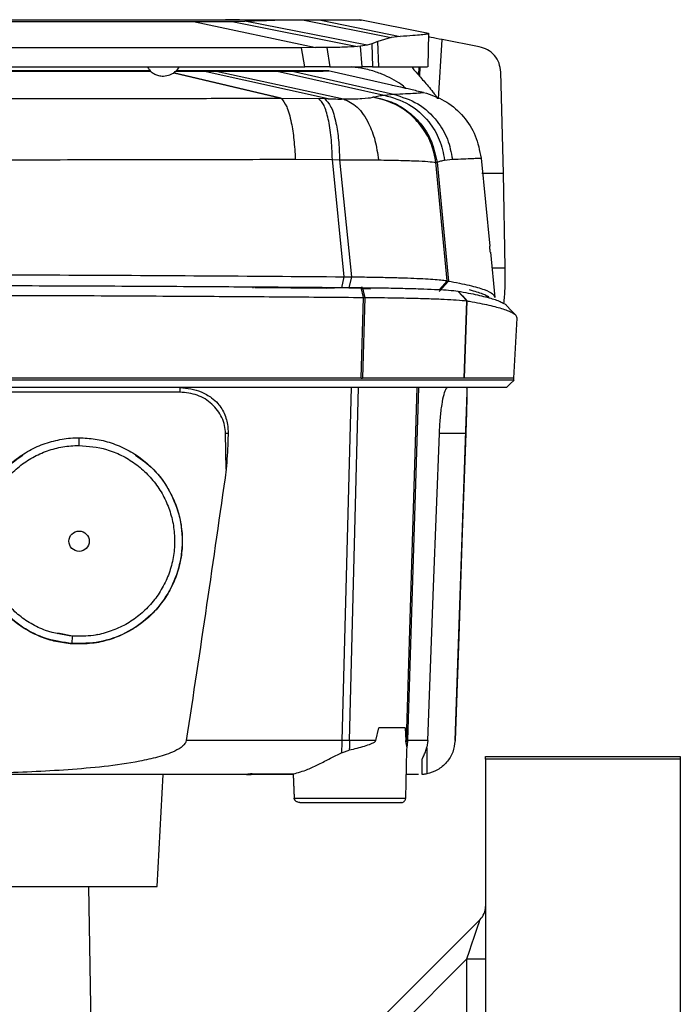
# Model space of a CAD drawing. Header units: millimetres. Extents: x 15 to 415, y 5 to 292.
# Tile 17 of 30: x 197 to 211, y 161 to 182. Entities that reach past the tile are written whole.
import ezdxf

# ---------------------------------------------------------------- set-up
doc = ezdxf.new("R2010")
doc.units = ezdxf.units.MM

msp = doc.modelspace()

# ---------------------------------------------------------------- linework, layer by layer
at = {"color": 7, "linetype": 'Continuous', "lineweight": 25}
for p, q in [((200.386, 181.875), (200.3844, 181.875)), ((200.386, 181.875), (201.2202, 181.8747)), ((200.5288, 181.8342), (203.1636, 181.2736)), ((201.1123, 181.8331), (200.5289, 181.833)), ((201.1118, 181.8348), (201.3651, 181.8363)), ((201.5174, 181.8747), (201.2202, 181.8747)), ((201.3651, 181.8363), (201.6361, 181.8421)), ((201.3651, 181.8363), (204.0648, 181.2994)), ((204.2715, 181.3262), (201.6361, 181.8421)), ((202.9156, 181.8652), (204.7932, 181.4894)), ((203.2697, 181.8656), (204.9805, 181.5151)), ((203.4033, 181.8689), (203.408, 181.8688)), ((205.5917, 181.5769), (204.1141, 181.8735)), ((204.505, 181.4052), (204.3695, 181.3525)), ((204.7932, 181.4894), (204.505, 181.4052)), ((204.5264, 180.8581), (204.505, 181.4052)), ((204.9805, 181.5151), (204.7932, 181.4894)), ((205.5882, 180.8577), (205.603, 181.5841)), ((205.888, 181.4474), (205.8874, 181.4475)), ((206.6889, 181.2926), (205.888, 181.4474)), ((203.1616, 181.2736), (202.8578, 181.2725)), ((202.9265, 180.8572), (202.8578, 181.2725)), ((203.4011, 181.2749), (203.1636, 181.2736)), ((203.4011, 181.2749), (203.4673, 180.8572)), ((204.1272, 181.3055), (204.0648, 181.2994)), ((204.2715, 181.3262), (204.1272, 181.3055)), ((204.1632, 180.8575), (204.1272, 181.3055)), ((204.3695, 181.3525), (204.2715, 181.3262)), ((204.3695, 181.3525), (204.3898, 180.8578)), ((200.1469, 180.7673), (200.7397, 180.7673)), ((200.1472, 180.7675), (200.4113, 180.7675)), ((200.3078, 180.776), (200.1565, 180.7761)), ((200.587, 180.7759), (200.3327, 180.776)), ((200.4113, 180.7675), (200.6907, 180.7675)), ((200.6473, 180.7762), (200.9271, 180.7761)), ((200.6907, 180.7675), (200.6951, 180.7675)), ((203.4278, 180.1687), (200.7397, 180.7673)), ((201.0198, 180.7673), (200.7397, 180.7673)), ((201.0198, 180.7673), (203.7618, 180.1661)), ((202.2713, 180.7681), (202.2713, 180.7681)), ((202.3336, 180.7675), (204.6361, 180.2506)), ((202.6651, 180.7679), (204.8426, 180.2672)), ((203.4673, 180.8572), (202.9265, 180.8572)), ((204.7973, 180.465), (203.4332, 180.7737)), ((204.3898, 180.8578), (204.1632, 180.8575)), ((204.3898, 180.8578), (204.5264, 180.8581)), ((207.2111, 178.5667), (207.1533, 180.7461)), ((205.3827, 180.6779), (205.3976, 180.6611)), ((202.4136, 180.1815), (202.4155, 180.1816)), ((202.4155, 180.1816), (203.2307, 180.1734)), ((203.3564, 180.1703), (203.2307, 180.1734)), ((204.4126, 180.2074), (204.3922, 180.2021)), ((204.6361, 180.2506), (204.8426, 180.2672)), ((205.4874, 180.3062), (205.5525, 180.2899)), ((202.7229, 178.8666), (203.5233, 178.8579)), ((203.7779, 176.3308), (203.5233, 178.8579)), ((203.5233, 178.8579), (203.6793, 178.8555)), ((203.6793, 178.8555), (203.9326, 176.3298)), ((205.9426, 178.8473), (206.1103, 178.8661)), ((206.7273, 178.8918), (206.9137, 176.9915)), ((205.7553, 178.8012), (205.7791, 178.8025)), ((206.0004, 176.2438), (205.7553, 178.8012)), ((205.7791, 178.8025), (206.0243, 176.2394)), ((207.2501, 176.5229), (207.2111, 178.5665)), ((206.9211, 176.8601), (206.9249, 176.8956)), ((207.0311, 175.8825), (206.9367, 176.8616)), ((203.7291, 176.0952), (203.7779, 176.3308)), ((203.7779, 176.3308), (203.9326, 176.3298)), ((203.9326, 176.3298), (203.8741, 176.0938)), ((201.8508, 176.0978), (203.4048, 176.0852)), ((203.5693, 176.0839), (203.4048, 176.0852)), ((203.8741, 176.0938), (203.7291, 176.0952)), ((203.8741, 176.0938), (204.1672, 176.0891)), ((204.1931, 175.8858), (204.145, 176.0969)), ((204.1671, 176.076), (204.3458, 176.073)), ((206.0243, 176.2394), (205.8281, 176.0154)), ((206.0004, 176.2438), (206.0243, 176.2394)), ((204.1415, 174.1431), (204.1931, 175.8858)), ((204.2206, 175.8855), (204.1701, 174.1431)), ((206.4214, 175.8122), (206.2247, 176.0216)), ((206.8497, 175.8916), (206.8478, 175.9206)), ((206.8957, 175.8936), (206.8942, 175.9011)), ((206.3632, 174.1431), (206.4214, 175.8122)), ((206.4235, 175.8119), (206.3653, 174.1431)), ((207.438, 174.1431), (207.5059, 175.4357)), ((204.1415, 174.1431), (204.1701, 174.1431)), ((206.3632, 174.1431), (206.3653, 174.1431)), ((207.438, 174.1025), (207.438, 174.1431)), ((200.2367, 173.8422), (196.3906, 173.8422)), ((206.1681, 166.33), (206.4303, 173.8411)), ((206.4255, 173.8413), (206.429, 173.9419)), ((201.2332, 172.18), (201.2191, 172.9519)), ((198.0607, 172.6959), (198.0607, 172.8586)), ((197.9204, 168.5772), (197.6005, 168.6402)), ((197.5974, 168.6246), (197.5978, 168.6245)), ((197.9095, 168.4184), (197.9204, 168.5772)), ((198.4684, 168.6129), (198.434, 168.6107)), ((198.4681, 168.6128), (198.4684, 168.6129)), ((204.4561, 166.3303), (204.523, 166.5981)), ((205.0938, 166.5981), (204.523, 166.5981)), ((205.0938, 166.5981), (205.104, 166.3304)), ((203.8945, 166.3305), (203.7346, 166.33)), ((205.1129, 166.3304), (205.1431, 166.33)), ((205.5797, 166.33), (205.5605, 166.187)), ((206.1681, 166.33), (206.1676, 166.33)), ((205.1026, 165.0864), (205.1284, 166.1218)), ((205.1262, 166.1935), (205.1217, 166.122)), ((206.8236, 165.9828), (211.0236, 165.9828)), ((206.8236, 165.928), (206.8236, 165.9828)), ((211.0236, 165.928), (206.8236, 165.928)), ((206.8236, 165.928), (206.8236, 129.0375)), ((211.0236, 165.9828), (211.0236, 165.928)), ((211.0236, 165.928), (211.0236, 129.0375)), ((199.745, 163.1768), (199.8716, 165.5921)), ((201.6767, 165.5921), (201.6831, 165.5921)), ((202.6788, 165.5921), (201.7691, 165.5921)), ((201.7693, 165.6068), (201.7692, 165.5921)), ((201.7937, 165.6075), (202.6782, 165.6059)), ((202.6768, 165.5921), (202.6974, 165.0864)), ((202.6782, 165.6059), (202.6994, 165.0864)), ((183.9022, 163.1768), (199.745, 163.1768)), ((198.3236, 160.1828), (198.2713, 163.1768)), ((201.3226, 157.0817), (206.7064, 162.4656)), ((206.4236, 161.6171), (202.0898, 157.2833)), ((206.4236, 158.8972), (206.4236, 161.6171)), ((206.4236, 161.6171), (206.8236, 161.6171))]:
    msp.add_line(p, q, dxfattribs=at)
at = {"color": 8, "linetype": 'Continuous', "lineweight": 25}
for p, q in [((205.8106, 180.172), (205.8874, 181.4475)), ((200.585, 180.7675), (200.587, 180.7759)), ((200.6136, 180.7675), (200.6157, 180.7759)), ((205.3827, 180.6779), (205.3946, 180.8612)), ((205.4106, 180.8613), (205.3976, 180.6611)), ((202.4136, 180.1815), (200.1001, 180.7326)), ((200.1005, 180.7328), (202.4155, 180.1816)), ((206.742, 178.5668), (207.2111, 178.5667)), ((206.9693, 176.5229), (207.2501, 176.5229)), ((205.8349, 176.0544), (206.0004, 176.2438)), ((203.7346, 166.33), (203.9312, 173.9419)), ((203.8945, 166.3305), (204.0864, 173.9419)), ((205.3443, 173.9419), (205.1129, 166.3304)), ((205.3789, 173.9419), (205.1431, 166.33)), ((206.3982, 172.9527), (205.8302, 172.9527)), ((205.5604, 166.1656), (205.5555, 165.6074)), ((202.6994, 165.0864), (205.1026, 165.0864))]:
    msp.add_line(p, q, dxfattribs=at)
at = {"color": 7, "linetype": 'Continuous', "lineweight": 25, "flags": 128}
for points in [[(204.1708, 176.0966), (204.1957, 175.9911), (204.2206, 175.8855)], [(206.2266, 176.0213), (206.3251, 175.9166), (206.4235, 175.8119)], [(207.4779, 175.4998), (207.377, 175.606), (207.2761, 175.7122)], [(207.277, 173.9419), (207.358, 174.0229), (207.4391, 174.1039)], [(205.5797, 166.33), (205.705, 169.6414), (205.8302, 172.9527)], [(206.3982, 172.9527), (206.3238, 170.815), (206.2457, 168.5725), (206.1676, 166.33)], [(206.4236, 161.6171), (206.4788, 161.7826), (206.5318, 161.9418), (206.5807, 162.0885), (206.6236, 162.2171), (206.6588, 162.3226), (206.6849, 162.401), (206.701, 162.4493), (206.7064, 162.4656)]]:
    msp.add_lwpolyline(points, dxfattribs=at)
at = {"color": 7, "linetype": 'Continuous', "lineweight": 25}
msp.add_arc((206.4236, 162.7485), 0.4, 315, 0, dxfattribs=at)
msp.add_ellipse((198.0607, 170.6268), major_axis=(0, 0.2194), ratio=0.9999619, dxfattribs=at)
for points, knots in [([(191.2692, 181.8756), (192.0616, 181.8754), (193.6463, 181.8752), (196.0169, 181.8747), (198.3743, 181.8742), (200.0167, 181.8738), (200.9579, 181.8736), (201.1243, 181.8735), (201.2078, 181.8735)], [0, 0, 0, 0, 0.2372753, 0.4745278, 0.7117834, 0.9489765, 0.9743927, 1, 1, 1, 1]), ([(200.5289, 181.833), (199.8205, 181.8324), (198.4536, 181.8313), (196.4591, 181.8298), (194.6083, 181.8286), (192.9042, 181.8277), (191.8177, 181.8276), (191.2998, 181.8276)], [0, 0, 0, 0, 0.2327957, 0.4491893, 0.6491853, 0.8327877, 1, 1, 1, 1]), ([(191.32, 181.8767), (192.3328, 181.8766), (194.3588, 181.8763), (197.3881, 181.8757), (199.3856, 181.8752), (200.3844, 181.875)], [0, 0, 0, 0, 0.3332577, 0.6666109, 1, 1, 1, 1]), ([(201.2078, 181.8735), (201.3158, 181.8735), (201.5321, 181.8734), (201.9142, 181.8733), (202.3295, 181.8731), (202.715, 181.8727), (202.9209, 181.8725), (203.0167, 181.8723), (203.0594, 181.8722), (203.076, 181.8721), (203.0842, 181.8721)], [0, 0, 0, 0, 0.11191231, 0.22409349, 0.42071428, 0.6174471, 0.81364301, 0.87633473, 0.93900386, 1, 1, 1, 1]), ([(201.5174, 181.8747), (201.6562, 181.8746), (201.9342, 181.8745), (202.3113, 181.8744), (202.6487, 181.8742), (202.8235, 181.874), (202.9112, 181.8739)], [0, 0, 0, 0, 0.2494863, 0.4996588, 0.7488542, 1, 1, 1, 1]), ([(202.4013, 181.865), (202.3233, 181.8625), (202.1707, 181.8577), (201.912, 181.8502), (201.7276, 181.8448), (201.6361, 181.8421)], [0, 0, 0, 0, 0.3453427, 0.6754298, 1, 1, 1, 1]), ([(203.019, 181.8656), (203.0041, 181.8656), (202.9743, 181.8655), (202.8698, 181.8653), (202.6957, 181.8651), (202.4994, 181.865), (202.4013, 181.865)], [0, 0, 0, 0, 0.1889117, 0.3793641, 0.6898842, 1, 1, 1, 1]), ([(202.9156, 181.8652), (202.8407, 181.8652), (202.6913, 181.8651), (202.4978, 181.865), (202.4013, 181.865)], [0, 0, 0, 0, 0.5013704, 1, 1, 1, 1]), ([(202.9112, 181.8739), (202.9879, 181.8739), (203.1414, 181.8737), (203.2237, 181.8735), (203.2649, 181.8735)], [0, 0, 0, 0, 0.4999573, 1, 1, 1, 1]), ([(203.2697, 181.8656), (203.2286, 181.8655), (203.1464, 181.8654), (202.9926, 181.8653), (202.9156, 181.8652)], [0, 0, 0, 0, 0.499942, 1, 1, 1, 1]), ([(203.408, 181.8688), (203.3979, 181.8685), (203.3775, 181.8678), (203.2858, 181.867), (203.2008, 181.8665), (203.1468, 181.8662), (203.0869, 181.8659), (203.0417, 181.8657), (203.019, 181.8656)], [0, 0, 0, 0, 0.31325353, 0.62632823, 0.71962156, 0.81288605, 0.90613331, 1, 1, 1, 1]), ([(203.0842, 181.8721), (203.0855, 181.8721), (203.1023, 181.872), (203.1318, 181.8719), (203.1721, 181.8716), (203.2714, 181.8711), (203.3217, 181.8705), (203.3648, 181.8701)], [0, 0, 0, 0, 0.0096374, 0.1197068, 0.2297472, 0.3397654, 1, 1, 1, 1]), ([(203.2649, 181.8735), (203.4366, 181.873), (203.7802, 181.8721), (204.033, 181.871), (204.0681, 181.8703), (204.0787, 181.8702)], [0, 0, 0, 0, 0.41135121, 0.8231894, 1, 1, 1, 1]), ([(204.132, 181.8694), (204.1328, 181.8694), (204.1669, 181.8689), (204.0542, 181.8681), (203.7939, 181.8668), (203.4444, 181.866), (203.2697, 181.8656)], [0, 0, 0, 0, 0.0078877, 0.3386742, 0.6695245, 1, 1, 1, 1]), ([(205.5951, 181.5727), (205.5971, 181.5719), (205.6043, 181.5693), (205.5546, 181.5614), (205.4457, 181.5491), (205.2657, 181.5338), (205.0782, 181.5215), (204.9805, 181.5151)], [0, 0, 0, 0, 0.0837118, 0.2975732, 0.5107726, 0.7449708, 1, 1, 1, 1]), ([(205.8874, 181.4475), (205.8021, 181.464), (205.6959, 181.4846), (205.6169, 181.5013), (205.6014, 181.5046)], [0, 0, 0, 0, 0.80292465, 1, 1, 1, 1]), ([(202.8578, 181.2725), (201.9278, 181.2719), (200.0544, 181.2706), (197.1865, 181.2695), (194.2652, 181.269), (192.2987, 181.2691), (191.3102, 181.2691)], [0, 0, 0, 0, 0.2450661, 0.4936995, 0.745491, 1, 1, 1, 1]), ([(204.0648, 181.2994), (203.9713, 181.2928), (203.7844, 181.2795), (203.5289, 181.2764), (203.4011, 181.2749)], [0, 0, 0, 0, 0.500339, 1, 1, 1, 1]), ([(207.1533, 180.7461), (207.1451, 180.8113), (207.1288, 180.9403), (207.0251, 181.11), (206.8747, 181.2379), (206.7496, 181.2748), (206.6889, 181.2926)], [0, 0, 0, 0, 0.2635442, 0.5213778, 0.7681613, 1, 1, 1, 1]), ([(182.8951, 180.77), (183.0022, 180.7699), (183.6639, 180.7698), (184.8876, 180.7695), (186.5679, 180.7691), (188.2052, 180.7688), (189.7967, 180.7685), (190.8305, 180.7685), (191.3776, 180.7683), (191.4137, 180.7683), (191.7273, 180.7683), (192.5772, 180.7681), (193.9866, 180.768), (195.6736, 180.7678), (197.5528, 180.7677), (198.8574, 180.7676), (199.607, 180.7676)], [0, 0, 0, 0, 0.0194453, 0.1201513, 0.2208574, 0.3214956, 0.4133054, 0.5052182, 0.5060115, 0.510961, 0.5116732, 0.561986, 0.662692, 0.7633981, 0.8640363, 1, 1, 1, 1]), ([(199.5968, 180.7762), (199.5566, 180.7762), (198.9616, 180.7763), (197.8048, 180.7766), (196.1246, 180.777), (194.4914, 180.7773), (192.9081, 180.7775), (191.8825, 180.7778), (191.3401, 180.7778), (191.3043, 180.7778), (190.9912, 180.7779), (190.1413, 180.7779), (188.7321, 180.7781), (187.0448, 180.7783), (185.3682, 180.7784), (183.9873, 180.7785), (183.1711, 180.7785), (182.9044, 180.7786)], [0, 0, 0, 0, 0.007307, 0.1081384, 0.2089698, 0.3097337, 0.4009287, 0.4922239, 0.4930176, 0.4978957, 0.4986094, 0.548985, 0.6498164, 0.7506478, 0.8514117, 0.9514593, 1, 1, 1, 1]), ([(191.2452, 180.8582), (192.2277, 180.858), (194.1927, 180.8578), (197.1293, 180.8575), (200.0484, 180.8573), (201.9671, 180.8573), (202.9265, 180.8572)], [0, 0, 0, 0, 0.2500481, 0.5000915, 0.7500477, 1, 1, 1, 1]), ([(199.5966, 180.7764), (199.117, 180.7765), (198.0687, 180.7768), (196.1734, 180.7772), (193.9091, 180.7776), (192.2152, 180.7779), (191.3671, 180.778)], [0, 0, 0, 0, 0.1763605, 0.3855326, 0.6923251, 1, 1, 1, 1]), ([(191.4419, 180.7681), (192.3927, 180.768), (194.2949, 180.7677), (197.023, 180.7675), (198.7844, 180.7674), (199.6073, 180.7673)], [0, 0, 0, 0, 0.3474856, 0.6951344, 1, 1, 1, 1]), ([(199.5334, 180.8603), (199.5472, 180.8365), (199.5784, 180.7828), (199.6498, 180.7263), (199.7332, 180.6832), (199.8106, 180.6628), (199.8622, 180.6614), (199.8816, 180.6608)], [0, 0, 0, 0, 0.19466, 0.4392269, 0.6332475, 0.8617829, 1, 1, 1, 1]), ([(199.8816, 180.6608), (199.929, 180.6662), (199.9961, 180.6739), (200.0868, 180.7176), (200.1561, 180.7712), (200.2067, 180.8234), (200.2209, 180.8576), (200.2215, 180.8593)], [0, 0, 0, 0, 0.3446172, 0.4886831, 0.7293849, 0.986937, 1, 1, 1, 1]), ([(200.6473, 180.7762), (200.55, 180.7762), (200.3866, 180.7762), (200.2229, 180.7763), (200.1567, 180.7763)], [0, 0, 0, 0, 0.5953094, 1, 1, 1, 1]), ([(200.3327, 180.776), (200.3306, 180.776), (200.3264, 180.776), (200.3181, 180.776), (200.312, 180.776), (200.3078, 180.776)], [0, 0, 0, 0, 0.2516771, 0.5033253, 1, 1, 1, 1]), ([(200.6157, 180.7759), (200.6133, 180.7759), (200.6084, 180.7759), (200.5989, 180.7759), (200.5917, 180.7759), (200.587, 180.7759)], [0, 0, 0, 0, 0.2541496, 0.5082851, 1, 1, 1, 1]), ([(202.1934, 180.7749), (202.1576, 180.775), (202.0862, 180.7751), (201.9117, 180.7753), (201.6921, 180.7755), (201.4305, 180.7756), (201.1339, 180.7758), (200.8575, 180.7759), (200.6805, 180.7759), (200.6157, 180.7759)], [0, 0, 0, 0, 0.1520389, 0.3040778, 0.4561162, 0.6081552, 0.7601947, 0.9122346, 1, 1, 1, 1]), ([(200.6951, 180.7675), (200.8066, 180.7675), (201.0298, 180.7675), (201.3406, 180.7676), (201.6218, 180.7676), (201.8658, 180.7677), (202.0634, 180.7678), (202.1976, 180.768), (202.2503, 180.7681), (202.2713, 180.7681)], [0, 0, 0, 0, 0.1501008, 0.3002015, 0.4503024, 0.6004034, 0.7505041, 0.9006048, 1, 1, 1, 1]), ([(202.2484, 180.7754), (202.1097, 180.7755), (201.8322, 180.7758), (201.3498, 180.776), (201.0363, 180.7761), (200.9271, 180.7761)], [0, 0, 0, 0, 0.3945882, 0.7891757, 1, 1, 1, 1]), ([(201.0198, 180.7673), (201.2228, 180.7673), (201.6289, 180.7673), (202.0644, 180.7674), (202.2641, 180.7675), (202.3336, 180.7675)], [0, 0, 0, 0, 0.3946259, 0.789252, 1, 1, 1, 1]), ([(202.1997, 180.7749), (202.1992, 180.7749), (202.1981, 180.7749), (202.196, 180.7749), (202.1944, 180.7749), (202.1934, 180.7749)], [0, 0, 0, 0, 0.2575785, 0.5151644, 1, 1, 1, 1]), ([(202.9836, 180.7721), (202.9409, 180.7724), (202.8553, 180.773), (202.5932, 180.774), (202.3308, 180.7746), (202.1997, 180.7749)], [0, 0, 0, 0, 0.3332079, 0.6667921, 1, 1, 1, 1]), ([(202.5877, 180.775), (202.5582, 180.7751), (202.5046, 180.7752), (202.3874, 180.7753), (202.2949, 180.7754), (202.2484, 180.7754)], [0, 0, 0, 0, 0.3782654, 0.6870518, 1, 1, 1, 1]), ([(202.2713, 180.7681), (202.3365, 180.7682), (202.5324, 180.7687), (202.7798, 180.7694), (202.9599, 180.7703), (203.0356, 180.7709), (203.0182, 180.7713), (203.0158, 180.7713)], [0, 0, 0, 0, 0.1363565, 0.4098043, 0.683252, 0.9566998, 1, 1, 1, 1]), ([(202.3336, 180.7675), (202.3884, 180.7676), (202.4881, 180.7676), (202.5965, 180.7678), (202.6421, 180.7678), (202.6651, 180.7679)], [0, 0, 0, 0, 0.3782886, 0.6870538, 1, 1, 1, 1]), ([(203.4436, 180.7713), (203.4225, 180.7717), (203.3798, 180.7725), (203.0959, 180.7737), (202.7575, 180.7746), (202.5877, 180.775)], [0, 0, 0, 0, 0.3279127, 0.6627595, 1, 1, 1, 1]), ([(202.6651, 180.7679), (202.8231, 180.7683), (203.1404, 180.769), (203.3988, 180.7701), (203.4279, 180.7709), (203.4422, 180.7713)], [0, 0, 0, 0, 0.3359478, 0.6742283, 1, 1, 1, 1]), ([(203.4673, 180.8572), (203.6087, 180.8573), (203.8906, 180.8573), (204.0725, 180.8574), (204.1632, 180.8575)], [0, 0, 0, 0, 0.5012722, 1, 1, 1, 1]), ([(205.1076, 180.3921), (205.0715, 180.4241), (204.9766, 180.5085), (204.8006, 180.6045), (204.6216, 180.691), (204.4591, 180.7508), (204.3185, 180.7934), (204.1808, 180.8248), (204.0547, 180.8462), (203.9799, 180.8538), (203.9446, 180.8574)], [0, 0, 0, 0, 0.1038084, 0.2735173, 0.4603384, 0.5684979, 0.6865981, 0.8146658, 0.912541, 1, 1, 1, 1]), ([(204.5264, 180.8581), (204.7188, 180.8586), (205.1035, 180.8597), (205.4338, 180.8613), (205.5937, 180.8626), (205.5723, 180.8634), (205.5665, 180.8636)], [0, 0, 0, 0, 0.2968166, 0.593754, 0.8905619, 1, 1, 1, 1]), ([(205.2498, 180.8599), (205.2492, 180.8535), (205.2479, 180.84), (205.2862, 180.7869), (205.3443, 180.7212), (205.3827, 180.6779)], [0, 0, 0, 0, 0.23736046, 0.49669357, 1, 1, 1, 1]), ([(205.3976, 180.6611), (205.459, 180.5918), (205.5511, 180.4879), (205.6742, 180.3375), (205.7357, 180.2578), (205.7647, 180.2147), (205.7791, 180.1883), (205.7804, 180.1735), (205.781, 180.1668)], [0, 0, 0, 0, 0.497773, 0.74679382, 0.87237764, 0.93609805, 0.97114042, 1, 1, 1, 1]), ([(205.4874, 180.3062), (205.3924, 180.3279), (205.2036, 180.3711), (204.9889, 180.4207), (204.8416, 180.4548), (204.8117, 180.4616), (204.7973, 180.4649)], [0, 0, 0, 0, 0.2596497, 0.515993, 0.7672231, 1, 1, 1, 1]), ([(195.9435, 180.178), (196.4874, 180.1782), (197.5752, 180.1785), (199.1979, 180.1793), (200.813, 180.1803), (201.8801, 180.1811), (202.4136, 180.1815)], [0, 0, 0, 0, 0.2499966, 0.4999917, 0.7499963, 1, 1, 1, 1]), ([(202.4155, 180.1816), (202.4572, 180.1337), (202.5407, 180.0379), (202.6344, 179.695), (202.6975, 179.2942), (202.7144, 179.0091), (202.7229, 178.8666)], [0, 0, 0, 0, 0.2797601, 0.5595231, 0.7797595, 1, 1, 1, 1]), ([(203.5233, 178.8579), (203.5167, 179.0206), (203.5037, 179.346), (203.4381, 179.7501), (203.3463, 180.054), (203.2692, 180.1336), (203.2307, 180.1734)], [0, 0, 0, 0, 0.2499987, 0.4999999, 0.7500012, 1, 1, 1, 1]), ([(203.3564, 180.1703), (203.4036, 180.1238), (203.498, 180.0308), (203.5981, 179.6881), (203.6609, 179.2858), (203.6731, 178.9989), (203.6793, 178.8555)], [0, 0, 0, 0, 0.2797567, 0.5595164, 0.7797567, 1, 1, 1, 1]), ([(203.4278, 180.1687), (203.4158, 180.1689), (203.3921, 180.1694), (203.3682, 180.17), (203.3564, 180.1703)], [0, 0, 0, 0, 0.5070623, 1, 1, 1, 1]), ([(203.4278, 180.1687), (203.486, 180.1676), (203.6025, 180.1656), (203.7086, 180.1659), (203.7618, 180.1661)], [0, 0, 0, 0, 0.49965101, 1, 1, 1, 1]), ([(203.7618, 180.1661), (203.9078, 180.1681), (204.1978, 180.1721), (204.3277, 180.1921), (204.3922, 180.2021)], [0, 0, 0, 0, 0.5035898, 1, 1, 1, 1]), ([(203.7618, 180.1661), (203.8637, 180.1193), (204.0676, 180.0257), (204.2981, 179.6829), (204.4536, 179.281), (204.4962, 178.9945), (204.5175, 178.8512)], [0, 0, 0, 0, 0.2797576, 0.5595192, 0.7797577, 1, 1, 1, 1]), ([(205.7553, 178.8012), (205.7293, 178.9302), (205.6771, 179.1883), (205.4854, 179.5385), (205.2077, 179.8497), (204.8382, 180.0986), (204.5409, 180.1676), (204.3922, 180.2021)], [0, 0, 0, 0, 0.1867509, 0.37349, 0.5602361, 0.780116, 1, 1, 1, 1]), ([(204.4126, 180.2074), (204.4492, 180.217), (204.5228, 180.2362), (204.5982, 180.2458), (204.6361, 180.2506)], [0, 0, 0, 0, 0.4962724, 1, 1, 1, 1]), ([(204.4126, 180.2074), (204.5397, 180.1796), (204.7938, 180.124), (205.1373, 179.925), (205.4411, 179.6386), (205.6824, 179.2589), (205.7468, 178.9546), (205.7791, 178.8025)], [0, 0, 0, 0, 0.1867509, 0.3734904, 0.5602366, 0.7801173, 1, 1, 1, 1]), ([(204.6361, 180.2506), (204.82, 180.1971), (205.1877, 180.0902), (205.5917, 179.7209), (205.8533, 179.2946), (205.9128, 178.9964), (205.9426, 178.8473)], [0, 0, 0, 0, 0.2797434, 0.5594915, 0.779744, 1, 1, 1, 1]), ([(204.8426, 180.2672), (204.9334, 180.2721), (205.1151, 180.2818), (205.305, 180.2932), (205.4389, 180.3019), (205.4713, 180.3047), (205.4874, 180.3062)], [0, 0, 0, 0, 0.2498246, 0.4997745, 0.7498454, 1, 1, 1, 1]), ([(204.8426, 180.2672), (205.0225, 180.2106), (205.3824, 180.0974), (205.7737, 179.7285), (206.0259, 179.3066), (206.0822, 179.0129), (206.1103, 178.8661)], [0, 0, 0, 0, 0.2797518, 0.5595085, 0.7797516, 1, 1, 1, 1]), ([(205.5525, 180.2899), (205.7015, 180.2354), (205.9982, 180.1268), (206.3624, 179.8012), (206.6342, 179.3832), (206.6961, 179.0567), (206.7273, 178.8918)], [0, 0, 0, 0, 0.2523552, 0.5024681, 0.7487264, 1, 1, 1, 1]), ([(192.8314, 178.8537), (193.6635, 178.854), (195.3279, 178.8546), (197.8125, 178.8573), (200.2829, 178.8611), (201.9096, 178.8647), (202.7229, 178.8666)], [0, 0, 0, 0, 0.24999865, 0.50000431, 0.75000725, 1, 1, 1, 1]), ([(203.6793, 178.8555), (203.8265, 178.8553), (204.1211, 178.8551), (204.3854, 178.8525), (204.5175, 178.8512)], [0, 0, 0, 0, 0.4998975, 1, 1, 1, 1]), ([(204.5175, 178.8512), (204.6662, 178.8489), (204.9644, 178.8444), (205.3207, 178.8326), (205.6018, 178.818), (205.7042, 178.8068), (205.7553, 178.8012)], [0, 0, 0, 0, 0.2483811, 0.4984712, 0.7490385, 1, 1, 1, 1]), ([(205.7791, 178.8025), (205.8071, 178.8119), (205.8631, 178.8308), (205.9161, 178.8418), (205.9426, 178.8473)], [0, 0, 0, 0, 0.500824, 1, 1, 1, 1]), ([(206.1103, 178.8661), (206.1944, 178.8694), (206.3626, 178.8761), (206.5415, 178.8839), (206.6714, 178.8897), (206.7087, 178.8911), (206.7273, 178.8918)], [0, 0, 0, 0, 0.2499972, 0.4999851, 0.7499855, 1, 1, 1, 1]), ([(206.9249, 176.8956), (206.9246, 176.897), (206.9239, 176.8999), (206.9218, 176.9162), (206.9197, 176.9341), (206.9178, 176.9513), (206.9157, 176.9707), (206.9144, 176.9845), (206.9137, 176.9915)], [0, 0, 0, 0, 0.23505735, 0.46623653, 0.59666703, 0.72782769, 0.86352157, 1, 1, 1, 1]), ([(207.2198, 175.7557), (207.2301, 175.8557), (207.252, 176.0668), (207.2507, 176.3656), (207.2501, 176.5229)], [0, 0, 0, 0, 0.4737633, 1, 1, 1, 1]), ([(191.4176, 176.3838), (192.458, 176.383), (194.5391, 176.3815), (197.6476, 176.3709), (200.7364, 176.3549), (202.7639, 176.3388), (203.7779, 176.3308)], [0, 0, 0, 0, 0.24990717, 0.49992972, 0.74991812, 1, 1, 1, 1]), ([(203.9326, 176.3298), (204.0596, 176.3284), (204.3137, 176.3258), (204.668, 176.3191), (204.9946, 176.3105), (205.286, 176.3), (205.5376, 176.2879), (205.7434, 176.2743), (205.9047, 176.2596), (205.9685, 176.249), (206.0004, 176.2438)], [0, 0, 0, 0, 0.1248058, 0.2498127, 0.374822, 0.4998364, 0.6248592, 0.7498928, 0.8749392, 1, 1, 1, 1]), ([(191.8236, 176.1493), (192.0231, 176.1492), (193.0205, 176.1491), (194.4167, 176.1473), (196.0087, 176.1435), (197.5977, 176.1383), (199.1812, 176.1312), (200.9321, 176.1211), (202.4588, 176.1108), (203.5829, 176.1015), (204.145, 176.0969)], [0, 0, 0, 0, 0.04809024, 0.24050017, 0.33668557, 0.43287093, 0.62528102, 0.72146637, 0.86073318, 1, 1, 1, 1]), ([(201.8109, 176.0973), (201.8105, 176.0973), (201.8077, 176.0972), (201.8048, 176.0969), (201.8032, 176.0965), (201.8052, 176.0961), (201.8098, 176.0958), (201.8121, 176.0957)], [0, 0, 0, 0, 0.037339, 0.2661326, 0.489522, 0.746202, 1, 1, 1, 1]), ([(204.1708, 176.0966), (204.1685, 176.0967), (204.1638, 176.0967), (204.1552, 176.0968), (204.1489, 176.0968), (204.145, 176.0969)], [0, 0, 0, 0, 0.2709765, 0.5419374, 1, 1, 1, 1]), ([(204.1708, 176.0966), (204.3627, 176.0945), (204.7056, 176.0906), (205.1465, 176.0809), (205.5063, 176.0701), (205.8049, 176.0571), (206.0707, 176.0411), (206.1688, 176.0287), (206.2247, 176.0216)], [0, 0, 0, 0, 0.192532, 0.3442496, 0.4959677, 0.6475211, 0.7990787, 1, 1, 1, 1]), ([(206.0243, 176.2394), (206.1834, 176.2088), (206.5018, 176.1476), (206.8098, 176.0551), (206.9994, 175.9664), (207.0159, 175.9087), (207.0236, 175.8818)], [0, 0, 0, 0, 0.2583123, 0.5166716, 0.7751392, 1, 1, 1, 1]), ([(191.8236, 175.9385), (192.0231, 175.9385), (193.0205, 175.9384), (194.4167, 175.9366), (196.0088, 175.9327), (197.5978, 175.9275), (199.1814, 175.9204), (200.9405, 175.9103), (202.4832, 175.8999), (203.6232, 175.8905), (204.1931, 175.8858)], [0, 0, 0, 0, 0.047903, 0.2395636, 0.3353745, 0.4311854, 0.622846, 0.7186568, 0.8593284, 1, 1, 1, 1]), ([(204.1931, 175.8858), (204.1983, 175.8857), (204.2074, 175.8856), (204.2166, 175.8855), (204.2206, 175.8855)], [0, 0, 0, 0, 0.5599955, 1, 1, 1, 1]), ([(204.2206, 175.8855), (204.4124, 175.8835), (204.766, 175.8798), (205.2298, 175.8706), (205.6198, 175.8601), (205.9454, 175.8476), (206.2456, 175.8319), (206.3564, 175.8195), (206.4214, 175.8122)], [0, 0, 0, 0, 0.1795661, 0.3310515, 0.4825366, 0.6340082, 0.7854803, 1, 1, 1, 1]), ([(206.2266, 176.0213), (206.2265, 176.0213), (206.2261, 176.0214), (206.2255, 176.0215), (206.225, 176.0216), (206.2247, 176.0216)], [0, 0, 0, 0, 0.2657966, 0.5316452, 1, 1, 1, 1]), ([(206.2266, 176.0213), (206.2657, 176.0146), (206.4609, 175.9808), (206.692, 175.9332), (206.958, 175.865), (207.1205, 175.8101), (207.2215, 175.7551), (207.2704, 175.727), (207.2748, 175.7127), (207.275, 175.7122)], [0, 0, 0, 0, 0.0663048, 0.3315866, 0.4642024, 0.7294841, 0.8621, 0.9947158, 1, 1, 1, 1]), ([(206.8954, 175.8936), (206.8946, 175.8941), (206.8849, 175.9004), (206.8635, 175.9124), (206.8304, 175.9297), (206.7721, 175.9557), (206.6777, 175.9902), (206.5625, 176.0233), (206.4923, 176.042), (206.4759, 176.0464)], [0, 0, 0, 0, 0.0102837, 0.1225194, 0.2355397, 0.3485878, 0.6313975, 0.9135918, 1, 1, 1, 1]), ([(206.4214, 175.8122), (206.4218, 175.8122), (206.4225, 175.8121), (206.4232, 175.812), (206.4235, 175.8119)], [0, 0, 0, 0, 0.5599908, 1, 1, 1, 1]), ([(206.4235, 175.8119), (206.4625, 175.8051), (206.6578, 175.7713), (206.8889, 175.7237), (207.1558, 175.6553), (207.3167, 175.6004), (207.4237, 175.5452), (207.4962, 175.4923), (207.499, 175.4531), (207.5008, 175.4278)], [0, 0, 0, 0, 0.0535618, 0.2678596, 0.3749882, 0.5892859, 0.6964146, 0.8035433, 1, 1, 1, 1]), ([(207.4357, 174.1029), (207.4362, 174.1029), (207.4386, 174.1029), (207.4034, 174.1029), (207.3326, 174.1029), (207.2364, 174.1029), (207.1041, 174.1029), (206.9355, 174.1029), (206.791, 174.1029), (206.6285, 174.1029), (206.4932, 174.1029), (206.4053, 174.1029), (206.3789, 174.1029), (206.3677, 174.1029), (206.3605, 174.1029), (206.338, 174.1029), (206.2685, 174.1029), (206.1108, 174.1029), (205.8467, 174.1029), (205.5121, 174.1029), (205.1225, 174.1029), (204.682, 174.1029), (204.3468, 174.1029), (204.0835, 174.1029), (203.6664, 174.1029), (202.9491, 174.1029), (201.6686, 174.1029), (200.0584, 174.1029), (198.4382, 174.1029), (196.8125, 174.1029), (195.5079, 174.1029), (194.2011, 174.1029), (193.2201, 174.1029), (191.9114, 174.1029), (190.6022, 174.1029), (189.2943, 174.1029), (187.9877, 174.1029), (186.3574, 174.1029), (184.7337, 174.1029), (183.1005, 174.1029), (181.7884, 174.1029), (180.4751, 174.1029), (179.8217, 174.1029), (179.4949, 174.1029)], [0, 0, 0, 0, 0.0113778, 0.0618137, 0.0870283, 0.112243, 0.1626788, 0.1878934, 0.2131081, 0.2383227, 0.2635374, 0.2698408, 0.2729925, 0.2737804, 0.2741744, 0.2757503, 0.2820591, 0.2947096, 0.3077269, 0.3203774, 0.3333947, 0.3460451, 0.3590625, 0.3606384, 0.3669418, 0.3921565, 0.4173712, 0.4678076, 0.5182439, 0.5434586, 0.5938949, 0.6191096, 0.6443243, 0.6695391, 0.7199754, 0.7451901, 0.7704048, 0.8208411, 0.8712775, 0.8964922, 0.9482051, 0.9740976, 1, 1, 1, 1]), ([(204.1415, 174.1431), (204.122, 174.1431), (203.2999, 174.1431), (201.6635, 174.1431), (199.2184, 174.1431), (196.7587, 174.1431), (194.293, 174.1431), (192.6463, 174.1431), (191.8236, 174.1431)], [0, 0, 0, 0, 0.0048436, 0.204227, 0.4039536, 0.6028323, 0.8015908, 1, 1, 1, 1]), ([(206.3632, 174.1431), (206.3311, 174.1431), (206.2658, 174.1431), (206.0981, 174.1431), (205.8779, 174.1431), (205.6043, 174.1431), (205.2867, 174.1431), (204.9345, 174.1431), (204.5614, 174.1431), (204.2993, 174.1431), (204.1701, 174.1431)], [0, 0, 0, 0, 0.1206503, 0.2449534, 0.3718169, 0.5000001, 0.6281835, 0.7550464, 0.8793496, 1, 1, 1, 1]), ([(207.4378, 174.1431), (207.4379, 174.1431), (207.4605, 174.1431), (207.3826, 174.1431), (207.1912, 174.1431), (206.8594, 174.1431), (206.5298, 174.1431), (206.3653, 174.1431)], [0, 0, 0, 0, 0.0006135, 0.2512584, 0.5015821, 0.751267, 1, 1, 1, 1]), ([(207.2755, 173.9419), (207.2691, 173.9419), (207.2593, 173.9419), (207.1743, 173.9419), (207.0398, 173.9419), (206.8354, 173.9419), (206.6305, 173.9419), (206.458, 173.9419), (206.2918, 173.9419), (206.1602, 173.9419), (205.9664, 173.9419), (205.7021, 173.9419), (205.3857, 173.9419), (205.0114, 173.9419), (204.6273, 173.9419), (204.2458, 173.9419), (203.7715, 173.9419), (202.9451, 173.9419), (201.2896, 173.9419), (199.3863, 173.9419), (197.472, 173.9419), (196.032, 173.9419), (194.5886, 173.9419), (193.143, 173.9419), (191.6964, 173.9419), (190.2499, 173.9419), (188.8046, 173.9419), (186.8806, 173.9419), (184.9631, 173.9419), (183.058, 173.9419), (181.4029, 173.9419), (180.2335, 173.9419), (179.5335, 173.9419)], [0, 0, 0, 0, 0.0520577, 0.0791024, 0.1332, 0.1872974, 0.2143422, 0.241387, 0.2684317, 0.2819578, 0.2957271, 0.3077795, 0.3201814, 0.3322341, 0.3446367, 0.3540569, 0.3635002, 0.3825403, 0.4199804, 0.494883, 0.5323232, 0.5697633, 0.6072034, 0.6446435, 0.6820837, 0.7195238, 0.7569639, 0.794404, 0.8693067, 0.9067468, 0.9441869, 1, 1, 1, 1]), ([(200.2367, 173.9419), (200.3942, 173.926), (200.64, 173.9012), (200.8456, 173.7685), (200.9194, 173.7209)], [0, 0, 0, 0, 0.6409032, 1, 1, 1, 1]), ([(200.2367, 173.9419), (200.2367, 173.9404), (200.2367, 173.9374), (200.2367, 173.9144), (200.2367, 173.8815), (200.2367, 173.8553), (200.2367, 173.8422)], [0, 0, 0, 0, 0.2499997, 0.5000035, 0.7500001, 1, 1, 1, 1]), ([(201.2191, 172.9519), (201.2145, 173.0104), (201.2051, 173.1279), (201.1246, 173.3537), (200.9393, 173.6012), (200.6146, 173.8031), (200.3635, 173.8291), (200.2367, 173.8422)], [0, 0, 0, 0, 0.11996468, 0.24116966, 0.48717858, 0.74093475, 1, 1, 1, 1]), ([(205.8302, 172.9527), (205.8361, 173.0652), (205.848, 173.2901), (205.8845, 173.5872), (205.9292, 173.8109), (205.9717, 173.9262), (205.9961, 173.9376), (206.0053, 173.9419)], [0, 0, 0, 0, 0.2149768, 0.4298861, 0.6464929, 0.8652979, 1, 1, 1, 1]), ([(206.4165, 173.9419), (206.4188, 173.9308), (206.4234, 173.9086), (206.4221, 173.7357), (206.4157, 173.481), (206.4068, 173.2033), (206.4006, 173.0218), (206.3982, 172.9527)], [0, 0, 0, 0, 0.2166521, 0.4333064, 0.6499527, 0.8667945, 1, 1, 1, 1]), ([(200.9194, 173.7209), (200.9653, 173.6823), (201.0849, 173.5816), (201.2175, 173.3582), (201.272, 173.1278), (201.2728, 172.9913), (201.2731, 172.9526)], [0, 0, 0, 0, 0.2058038, 0.536325, 0.8685766, 1, 1, 1, 1]), ([(201.2731, 172.9526), (201.2642, 172.9525), (201.247, 172.9523), (201.2282, 172.9521), (201.2191, 172.9519)], [0, 0, 0, 0, 0.5151552, 1, 1, 1, 1]), ([(201.2731, 172.9526), (201.2716, 172.8909), (201.2655, 172.6331), (201.2471, 172.3757), (201.2332, 172.18)], [0, 0, 0, 0, 0.23953666, 1, 1, 1, 1]), ([(197.9093, 168.412), (197.793, 168.4252), (197.5605, 168.4517), (197.2172, 168.5619), (196.8891, 168.7277), (196.5855, 168.9509), (196.3244, 169.2235), (196.1113, 169.5359), (195.9548, 169.88), (195.8584, 170.244), (195.8252, 170.6176), (195.8538, 170.9912), (195.9453, 171.3554), (196.0956, 171.701), (196.3041, 172.0153), (196.5614, 172.2917), (196.8625, 172.5201), (197.1966, 172.6947), (197.5541, 172.809), (197.846, 172.854), (198.0154, 172.8572), (198.0607, 172.8581)], [0, 0, 0, 0, 0.0512836, 0.1025571, 0.1573122, 0.2120689, 0.2671677, 0.3222773, 0.3773158, 0.4323578, 0.4868185, 0.5412723, 0.5961147, 0.650941, 0.7059286, 0.7609191, 0.8160002, 0.8710784, 0.9256027, 0.980116, 1, 1, 1, 1]), ([(197.9205, 168.5771), (197.7226, 168.6065), (197.4097, 168.653), (197.0208, 168.8438), (196.7347, 169.042), (196.4869, 169.2884), (196.2827, 169.5721), (196.1298, 169.8864), (196.032, 170.2207), (195.9925, 170.5656), (196.01, 170.912), (196.0862, 171.2514), (196.2173, 171.5751), (196.403, 171.8714), (196.635, 172.1329), (196.9077, 172.3509), (197.212, 172.5202), (197.5401, 172.6343), (197.8268, 172.6864), (198.0013, 172.6909), (198.0607, 172.6925)], [0, 0, 0, 0, 0.0941939, 0.1489744, 0.2037566, 0.2588081, 0.3138676, 0.368866, 0.4238611, 0.4783325, 0.5327933, 0.5877068, 0.6426053, 0.6977051, 0.7528055, 0.8076977, 0.8625803, 0.9172096, 0.9718275, 1, 1, 1, 1]), ([(198.0607, 172.8581), (198.1776, 172.8525), (198.4113, 172.8415), (198.762, 172.7546), (199.102, 172.6106), (199.4216, 172.407), (199.7017, 172.1513), (199.9337, 171.8533), (200.1114, 171.5226), (200.2319, 171.1682), (200.2902, 170.7978), (200.2871, 170.4215), (200.2196, 170.0509), (200.0922, 169.6954), (199.9047, 169.367), (199.6657, 169.0745), (199.3813, 168.8276), (199.0607, 168.631), (198.7112, 168.4939), (198.3242, 168.4064), (198.0542, 168.41), (197.9093, 168.412)], [0, 0, 0, 0, 0.0491005, 0.0981951, 0.1509677, 0.2037479, 0.2567, 0.3096611, 0.3617676, 0.4138601, 0.4662906, 0.5187111, 0.5713293, 0.6239383, 0.6767451, 0.7295532, 0.7819795, 0.8343954, 0.8868384, 0.9392804, 1, 1, 1, 1]), ([(198.0607, 172.6925), (198.2601, 172.6763), (198.5761, 172.6506), (198.9782, 172.486), (199.2785, 172.3063), (199.5437, 172.0761), (199.7653, 171.8061), (199.9371, 171.5044), (200.0572, 171.1795), (200.1199, 170.8376), (200.1258, 170.4886), (200.0716, 170.1437), (199.9618, 169.8117), (199.7958, 169.5033), (199.5813, 169.2272), (199.3237, 168.9925), (199.0318, 168.8032), (198.7113, 168.6683), (198.3386, 168.5743), (198.0715, 168.5761), (197.9205, 168.5771)], [0, 0, 0, 0, 0.090196, 0.1429566, 0.1957245, 0.2486896, 0.3016573, 0.3536884, 0.4057026, 0.4583095, 0.5109088, 0.5635514, 0.6161892, 0.6690472, 0.7219087, 0.7742916, 0.8266667, 0.8791794, 0.9316956, 1, 1, 1, 1]), ([(197.9095, 168.4184), (197.7216, 168.445), (197.345, 168.4982), (196.8292, 168.7576), (196.3923, 169.1292), (196.0655, 169.6017), (195.8686, 170.1408), (195.8147, 170.7125), (195.9076, 171.2795), (196.1424, 171.8013), (196.4608, 172.2195), (196.7334, 172.404), (196.8477, 172.4813)], [0, 0, 0, 0, 0.1024993, 0.2054057, 0.3083668, 0.4113981, 0.5137287, 0.6167861, 0.7199197, 0.8220108, 0.9253283, 1, 1, 1, 1]), ([(199.2775, 172.482), (199.4107, 172.3875), (199.706, 172.1781), (200.0318, 171.7129), (200.2497, 171.1565), (200.3088, 170.5584), (200.2084, 169.9675), (199.9559, 169.4236), (199.5685, 168.966), (199.0737, 168.6283), (198.5059, 168.4238), (198.1081, 168.4202), (197.9095, 168.4184)], [0, 0, 0, 0, 0.0837224, 0.1855351, 0.2870325, 0.3891035, 0.4912066, 0.5923757, 0.694556, 0.7961976, 0.8982276, 1, 1, 1, 1]), ([(201.2332, 172.18), (201.0942, 171.2043), (200.8163, 169.2529), (200.5193, 167.3043), (200.3709, 166.33)], [0, 0, 0, 0, 0.4999899, 1, 1, 1, 1]), ([(200.3709, 166.33), (200.3657, 166.312), (200.3529, 166.2679), (200.2721, 166.1799), (200.0727, 166.0663), (199.7541, 165.9636), (199.2447, 165.8508), (198.5992, 165.7594), (197.5618, 165.6722), (196.4527, 165.6252), (195.6025, 165.6113), (195.2747, 165.6059)], [0, 0, 0, 0, 0.0105939, 0.02601885, 0.06645845, 0.14083583, 0.21664792, 0.3649695, 0.51339878, 0.81234755, 1, 1, 1, 1]), ([(203.7346, 166.33), (203.1772, 166.33), (202.0619, 166.33), (200.9347, 166.33), (200.3709, 166.33)], [0, 0, 0, 0, 0.4998552, 1, 1, 1, 1]), ([(203.7207, 166.0617), (203.7244, 166.1051), (203.732, 166.1919), (203.7337, 166.284), (203.7346, 166.33)], [0, 0, 0, 0, 0.4999852, 1, 1, 1, 1]), ([(203.8945, 166.3305), (203.8937, 166.29), (203.8924, 166.2177), (203.8873, 166.1483), (203.8851, 166.1177)], [0, 0, 0, 0, 0.5598974, 1, 1, 1, 1]), ([(204.4561, 166.3303), (204.4546, 166.3261), (204.4512, 166.3168), (204.4199, 166.2806), (204.3377, 166.2452), (204.1581, 166.1821), (203.9963, 166.1439), (203.8851, 166.1177)], [0, 0, 0, 0, 0.0205292, 0.0455761, 0.2302567, 0.4707418, 1, 1, 1, 1]), ([(204.4561, 166.3303), (204.3686, 166.3303), (204.1937, 166.3304), (203.9942, 166.3304), (203.8945, 166.3305)], [0, 0, 0, 0, 0.5002043, 1, 1, 1, 1]), ([(205.1129, 166.3304), (205.1115, 166.3304), (205.1087, 166.3304), (205.1056, 166.3304), (205.104, 166.3304)], [0, 0, 0, 0, 0.4999793, 1, 1, 1, 1]), ([(205.1105, 166.2894), (205.1089, 166.2957), (205.1067, 166.3044), (205.1046, 166.3194), (205.1042, 166.3269), (205.104, 166.3304)], [0, 0, 0, 0, 0.5908405, 0.8135558, 1, 1, 1, 1]), ([(205.1129, 166.3304), (205.1126, 166.3227), (205.112, 166.309), (205.1109, 166.2954), (205.1105, 166.2894)], [0, 0, 0, 0, 0.5599845, 1, 1, 1, 1]), ([(205.1431, 166.33), (205.1418, 166.3071), (205.1392, 166.2612), (205.1305, 166.216), (205.1262, 166.1935)], [0, 0, 0, 0, 0.4999918, 1, 1, 1, 1]), ([(205.5797, 166.33), (205.5144, 166.33), (205.3838, 166.33), (205.2233, 166.33), (205.1431, 166.33)], [0, 0, 0, 0, 0.5000961, 1, 1, 1, 1]), ([(206.1676, 166.33), (206.1562, 166.2443), (206.1334, 166.073), (205.9936, 165.8502), (205.7972, 165.6805), (205.635, 165.6314), (205.5555, 165.6074)], [0, 0, 0, 0, 0.2523767, 0.504781, 0.7572775, 1, 1, 1, 1]), ([(203.7207, 166.0617), (203.7475, 166.0726), (203.7879, 166.0891), (203.843, 166.1072), (203.871, 166.1142), (203.8851, 166.1177)], [0, 0, 0, 0, 0.49749832, 0.74828213, 1, 1, 1, 1]), ([(205.1262, 166.1935), (205.1248, 166.2072), (205.1224, 166.2302), (205.1168, 166.2626), (205.1126, 166.2804), (205.1105, 166.2894)], [0, 0, 0, 0, 0.42346412, 0.71161099, 1, 1, 1, 1]), ([(205.4576, 165.9225), (205.4584, 165.9254), (205.46, 165.9318), (205.4724, 165.9568), (205.4978, 166.0071), (205.5333, 166.0867), (205.5514, 166.1533), (205.5605, 166.187)], [0, 0, 0, 0, 0.0841215, 0.1859748, 0.3512701, 0.6719636, 1, 1, 1, 1]), ([(202.6782, 165.6059), (202.7816, 165.635), (202.9593, 165.685), (203.2323, 165.8158), (203.4731, 165.9437), (203.6396, 166.0231), (203.7207, 166.0617)], [0, 0, 0, 0, 0.31660532, 0.54407847, 0.77788782, 1, 1, 1, 1]), ([(205.4548, 165.5939), (205.4548, 165.5945), (205.4548, 165.5965), (205.4549, 165.6091), (205.4557, 165.6999), (205.4565, 165.7883), (205.4573, 165.8778), (205.4576, 165.9225)], [0, 0, 0, 0, 0.2070266, 0.6024852, 0.8007198, 0.9004073, 1, 1, 1, 1]), ([(201.6767, 165.5921), (200.8644, 165.5921), (199.2396, 165.5921), (196.777, 165.5921), (194.3036, 165.5921), (192.6503, 165.5921), (191.8236, 165.5921)], [0, 0, 0, 0, 0.2499845, 0.4999944, 0.7500022, 1, 1, 1, 1]), ([(201.6715, 165.5933), (201.6712, 165.5928), (201.6708, 165.5921), (201.6755, 165.5921), (201.6767, 165.5921)], [0, 0, 0, 0, 0.7398149, 1, 1, 1, 1]), ([(201.7937, 165.6075), (201.7826, 165.6073), (201.7603, 165.6069), (201.7273, 165.6038), (201.6998, 165.5998), (201.6816, 165.5963), (201.6777, 165.5951), (201.6763, 165.5947)], [0, 0, 0, 0, 0.22032976, 0.44059897, 0.66293198, 0.88843372, 1, 1, 1, 1]), ([(201.6831, 165.5921), (201.7056, 165.5921), (201.7517, 165.5921), (201.7633, 165.5921), (201.7692, 165.5921)], [0, 0, 0, 0, 0.4872263, 1, 1, 1, 1]), ([(205.3782, 165.5921), (205.382, 165.5921), (205.3934, 165.5921), (205.2945, 165.5921), (205.1347, 165.5921), (205.1152, 165.5921)], [0, 0, 0, 0, 0.3048229, 0.9153044, 1, 1, 1, 1]), ([(205.5555, 165.6074), (205.5442, 165.6053), (205.5217, 165.601), (205.4915, 165.5971), (205.4687, 165.5948), (205.4565, 165.594), (205.4553, 165.5939), (205.4548, 165.5939)], [0, 0, 0, 0, 0.2160346, 0.4322159, 0.6452725, 0.8572155, 1, 1, 1, 1]), ([(202.8206, 164.9885), (202.806, 164.9897), (202.7773, 164.9919), (202.74, 165.0102), (202.7126, 165.0369), (202.6996, 165.064), (202.698, 165.0811), (202.6974, 165.0864)], [0, 0, 0, 0, 0.2543419, 0.502768, 0.7053545, 0.909173, 1, 1, 1, 1]), ([(202.8228, 164.9885), (202.8082, 164.9897), (202.7794, 164.9919), (202.7421, 165.0102), (202.7147, 165.0369), (202.7016, 165.0639), (202.6999, 165.0811), (202.6994, 165.0864)], [0, 0, 0, 0, 0.2540874, 0.5027741, 0.7052892, 0.9090486, 1, 1, 1, 1]), ([(205.0084, 164.9885), (205.017, 164.9892), (205.0349, 164.9908), (205.0603, 165.0034), (205.0827, 165.0245), (205.0989, 165.0533), (205.1014, 165.0756), (205.1026, 165.0864)], [0, 0, 0, 0, 0.1716302, 0.3578034, 0.5531596, 0.7834751, 1, 1, 1, 1]), ([(202.8228, 164.9885), (202.9705, 164.9885), (203.254, 164.9885), (203.7458, 164.9885), (204.2201, 164.9885), (204.6414, 164.9885), (204.9108, 164.9885), (205.0248, 164.9885), (205.0009, 164.9885), (204.9974, 164.9885)], [0, 0, 0, 0, 0.1652227, 0.3171098, 0.476549, 0.6461783, 0.8152823, 0.9733342, 1, 1, 1, 1])]:
    msp.add_open_spline(points, degree=3, knots=knots, dxfattribs=at)

doc.saveas('drawing.dxf')
